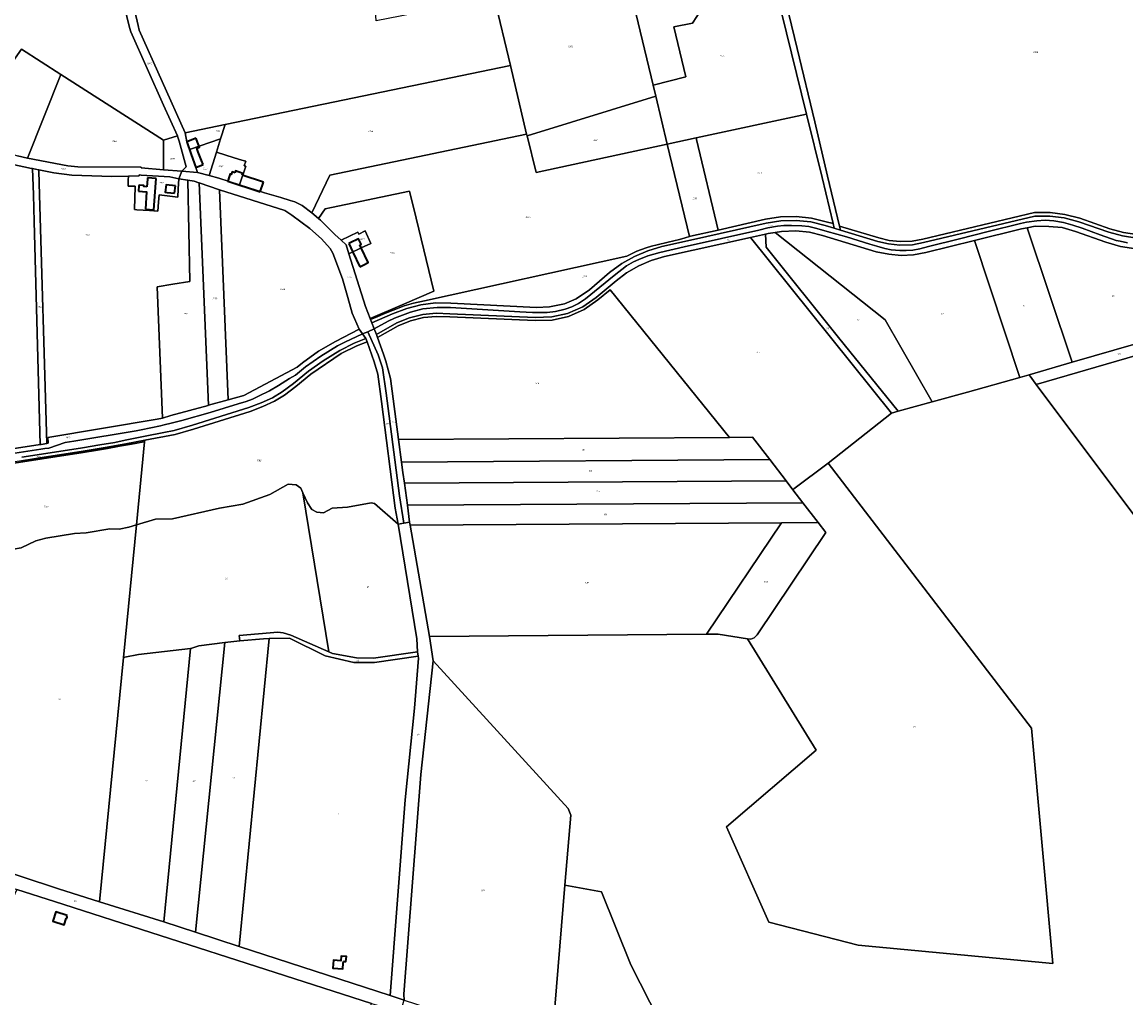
# Model space of a CAD drawing. Extents: x 177930 to 190767, y 381068 to 392034.
# Tile 21 of 256: x 179897 to 181128, y 387988 to 389076. Entities that reach past the tile are written whole.
import ezdxf
from ezdxf.enums import TextEntityAlignment as Align

# ---------------------------------------------------------------- set-up
doc = ezdxf.new("R2010")
doc.units = 0
for name, color, linetype, lineweight in [('B-XX-KG-GRENS_PERCEEL-GV', 150, 'Continuous', 25), ('B-XX-KG-GRENS_PERCEEL-S', 150, 'Continuous', 25), ('B-XX-OG-BEBOUWING-G', 7, 'Continuous', 35)]:
    doc.layers.add(name, color=color, linetype=linetype, lineweight=lineweight)
doc.styles.add('NLCS-ISO', font='NLCS-ISO.ttf', dxfattribs={"height": 1.8})

# ---------------------------------------------------------------- blocks, each defined once
blk = doc.blocks.new('SKG-PERCEELNUMMER-SO')
at = {"layer": 'DefPoints'}
blk.add_point((0, 0), dxfattribs=at)
at = {"style": 'NLCS-ISO', "oblique": 10, "flags": 1}
blk.add_attdef('GEMEENTECODE', text='', height=1.8, dxfattribs=at).set_placement((-0.5, 2.6), align=Align.MIDDLE_RIGHT)
at = {"style": 'NLCS-ISO', "oblique": 10}
blk.add_attdef('PERCEELNUMMER', text='', height=1.8, dxfattribs=at).set_placement((0, 0), align=Align.MIDDLE_CENTER)
at = {"style": 'NLCS-ISO', "oblique": 10, "flags": 1}
blk.add_attdef('SECTIE', text='', height=1.8, dxfattribs=at).set_placement((0.5, 2.5), align=Align.MIDDLE_LEFT)

msp = doc.modelspace()

# ---------------------------------------------------------------- linework, layer by layer
at = {"layer": 'B-XX-KG-GRENS_PERCEEL-GV'}
for points in [[(180078.817, 388952.358), (180123.367, 388961.738), (180441.383, 389027.36), (180423.305, 389103.603), (180402.534, 389098.873), (180291.814, 389077.158), (180290.422, 389094.84), (180283.476, 389192.002), (180275.638, 389317.466), (180205.183, 389305.582), (180204.63, 389305.433), (180211.644, 389192.687), (180007.706, 389152.268), (180026.184, 389072.009), (180027.426, 389066.926)], [(180726.22, 389170.322), (180705.678, 389165.798), (180701.356, 389160.784), (180698.527, 389155.949), (180695.111, 389146.738), (180691.953, 389141.759), (180678.372, 389127.008), (180644.443, 389074.836), (180623.788, 389070.672), (180636.992, 389015.054), (180600.545, 389005.689), (180603.529, 388993.296), (180616.346, 388939.789), (180648.549, 388946.764), (180771.65, 388973.429), (180732.577, 389132.307), (180730.015, 389142.188), (180727.51, 389152.243), (180726.81, 389159.951), (180728.338, 389162.972)], [(180705.678, 389165.798), (180569.233, 389135.745), (180600.545, 389005.689), (180636.992, 389015.054), (180623.788, 389070.672), (180644.443, 389074.836), (180678.372, 389127.008), (180691.953, 389141.759), (180695.111, 389146.738), (180698.527, 389155.949), (180701.356, 389160.784)], [(180600.545, 389005.689), (180569.233, 389135.745), (180423.447, 389103.635), (180423.305, 389103.603), (180441.383, 389027.36), (180459.481, 388951.03), (180459.939, 388949.096), (180603.529, 388993.296)], [(179902.731, 388924.375), (179940.21, 389017.647), (179896.319, 389045.807), (179831.032, 388953.668), (179826.382, 388947.105), (179891.793, 388926.997)], [(180113.618, 388931.033), (180133.387, 388924.785), (180141.824, 388922.137), (180146.296, 388920.811), (180144.667, 388915.792), (180146.27, 388915.272), (180139.436, 388894.458), (180167.06, 388885.658), (180185.294, 388880.254), (180195.81, 388877.253), (180201.163, 388875.41), (180209.312, 388871.44), (180219.932, 388863.508), (180239.869, 388905.428), (180320.255, 388922.12), (180459.481, 388951.03), (180441.383, 389027.36), (180123.367, 388961.738), (180118.256, 388945.641)], [(180054.487, 388911.399), (180054.422, 388944.371), (179940.21, 389017.647), (179902.731, 388924.375), (179947.988, 388915.883), (179958.932, 388914.58), (180029.612, 388914.358), (180029.561, 388913.396)], [(180470.175, 388908.127), (180616.346, 388939.789), (180603.529, 388993.296), (180459.939, 388949.096)], [(180771.65, 388973.429), (180648.549, 388946.764), (180649.002, 388944.883), (180673.268, 388843.991), (180725.728, 388856.168), (180742.442, 388858.691), (180760.231, 388859.151), (180777.281, 388857.526), (180793.574, 388853.474), (180801.195, 388851.578), (180788.944, 388902.864)], [(180078.817, 388952.358), (180080.58, 388942.59), (180083.533, 388934.057), (180118.256, 388945.641), (180123.367, 388961.738)], [(180054.422, 388944.371), (180054.487, 388911.399), (180075.171, 388909.742), (180079.751, 388914.533), (180072.1, 388943.26), (180070.32, 388948.61), (180070.195, 388949.244)], [(180641.197, 388836.828), (180616.346, 388939.789), (180470.175, 388908.127), (180459.939, 388949.096), (180459.481, 388951.03), (180320.255, 388922.12), (180239.869, 388905.428), (180219.932, 388863.508), (180227.519, 388857.04), (180234.975, 388867.941), (180241.884, 388869.366), (180328.797, 388887.287), (180336.17, 388857.219), (180356.076, 388775.976), (180323.44, 388761.97), (180285.104, 388745.497), (180285.491, 388744.521), (180293.604, 388747.809), (180302.161, 388751.414), (180310.709, 388754.917), (180322.85, 388759.756), (180333.365, 388762.817), (180345.553, 388765.407), (180571.135, 388815.142), (180582.542, 388820.551), (180592.657, 388824.423), (180598.683, 388826.197), (180605.217, 388827.741), (180617.443, 388830.65), (180623.726, 388832.192), (180630.048, 388833.762), (180636.272, 388835.282)], [(180092.501, 388908.197), (180105.315, 388904.881), (180113.618, 388931.033), (180118.256, 388945.641), (180083.533, 388934.057), (180090.53, 388913.84)], [(180641.197, 388836.828), (180642.216, 388837.148), (180673.268, 388843.991), (180649.002, 388944.883), (180648.549, 388946.764), (180616.346, 388939.789)], [(180113.618, 388931.033), (180105.315, 388904.881), (180116.437, 388901.784), (180139.436, 388894.458), (180146.27, 388915.272), (180144.667, 388915.792), (180146.296, 388920.811), (180141.824, 388922.137), (180133.387, 388924.785)], [(179908.584, 388912.547), (179909.4, 388883.35), (179910.49, 388853.797), (179917.134, 388605.125), (179918.064, 388605.266), (179924.563, 388606.34), (179915.794, 388896.167), (179915.362, 388910.444), (179915.333, 388911.416)], [(179924.563, 388606.34), (179925.776, 388606.541), (179925.503, 388613.028), (180047.664, 388633.377), (180053.578, 388634.65), (180047.502, 388780.872), (180065.009, 388783.742), (180084.072, 388786.875), (180082.836, 388843.137), (180081.597, 388899.716), (180071.564, 388901.371), (180071.051, 388890.229), (180070.595, 388880.951), (180049.816, 388883.219), (180049.155, 388875.232), (180048.277, 388865.095), (180038.91, 388865.756), (180024.934, 388866.737), (180022.153, 388866.948), (180022.9, 388892.755), (180022.901, 388892.916), (180014.964, 388893.165), (180015.219, 388899.729), (180015.4, 388904.338), (179997.074, 388903.812), (179952.315, 388905.33), (179932.284, 388908.079), (179915.578, 388911.376), (179915.333, 388911.416), (179915.362, 388910.444), (179915.794, 388896.167)], [(180071.051, 388890.229), (180071.564, 388901.371), (180061.601, 388903.369), (180029.554, 388905.388), (180027.367, 388905.681), (180027.587, 388904.688), (180015.4, 388904.338), (180015.219, 388899.729), (180014.964, 388893.165), (180022.901, 388892.916), (180022.9, 388892.755), (180022.153, 388866.948), (180024.934, 388866.737), (180038.91, 388865.756), (180048.277, 388865.095), (180049.155, 388875.232), (180049.816, 388883.219), (180070.595, 388880.951)], [(180104.182, 388648.758), (180104.568, 388648.863), (180094.429, 388896.674), (180094.033, 388896.806), (180088.915, 388898.509), (180081.597, 388899.716), (180082.836, 388843.137), (180084.072, 388786.875), (180065.009, 388783.742), (180047.502, 388780.872), (180053.578, 388634.65), (180062.886, 388637.573)], [(180094.429, 388896.674), (180117.161, 388889.111), (180189.724, 388865.884), (180197.849, 388860.855), (180217.839, 388845.821), (180230.798, 388834.328), (180240.375, 388823.641), (180243.567, 388818.358), (180254.332, 388789.775), (180260.158, 388768.994), (180265.129, 388751.508), (180272.595, 388733.61), (180276.415, 388728.487), (180282.325, 388730.786), (180289.481, 388734.151), (180287.04, 388740.62), (180285.491, 388744.521), (180285.104, 388745.497), (180279.749, 388758.989), (180261.293, 388817.607), (180258.14, 388827.621), (180252.533, 388832.91), (180245.746, 388839.313), (180229.707, 388855.175), (180227.519, 388857.04), (180219.932, 388863.508), (180209.312, 388871.44), (180201.163, 388875.41), (180195.81, 388877.253), (180185.294, 388880.254), (180167.06, 388885.658), (180139.436, 388894.458), (180116.437, 388901.784), (180105.315, 388904.881), (180092.501, 388908.197), (180075.171, 388909.742), (180071.564, 388901.371), (180081.597, 388899.716), (180088.915, 388898.509), (180094.033, 388896.806)], [(180117.161, 388889.111), (180094.429, 388896.674), (180104.568, 388648.863), (180126.737, 388654.867)], [(180117.161, 388889.111), (180126.737, 388654.867), (180144.132, 388659.804), (180203.785, 388691.332), (180209.648, 388696.135), (180227.486, 388709.005), (180246.178, 388720.108), (180272.595, 388733.61), (180265.129, 388751.508), (180260.158, 388768.994), (180254.332, 388789.775), (180243.567, 388818.358), (180240.375, 388823.641), (180230.798, 388834.328), (180217.839, 388845.821), (180197.849, 388860.855), (180189.724, 388865.884)], [(180261.293, 388817.607), (180279.749, 388758.989), (180285.104, 388745.497), (180323.44, 388761.97), (180356.076, 388775.976), (180336.17, 388857.219), (180328.797, 388887.287), (180241.884, 388869.366), (180234.975, 388867.941), (180227.519, 388857.04), (180229.707, 388855.175), (180245.746, 388839.313), (180252.533, 388832.91), (180271.36, 388841.72), (180272.308, 388839.702), (180279.395, 388843.101), (180285.811, 388829.288), (180275.102, 388824.221)], [(180287.04, 388740.62), (180309.97, 388750.845), (180325.925, 388756.656), (180341.555, 388760.773), (180357.849, 388762.852), (180375.088, 388762.774), (180470.38, 388757.905), (180485.059, 388758.482), (180501.899, 388762.085), (180514.748, 388767.53), (180529.622, 388777.696), (180551.909, 388796.657), (180565.565, 388806.827), (180579.852, 388814.713), (180594.68, 388821.053), (180610.433, 388825.669), (180642.159, 388832.845), (180726.533, 388851.928), (180742.833, 388854.399), (180760.094, 388854.826), (180776.57, 388853.249), (180792.448, 388849.298), (180802.463, 388846.269), (180801.195, 388851.578), (180793.574, 388853.474), (180777.281, 388857.526), (180760.231, 388859.151), (180742.442, 388858.691), (180725.728, 388856.168), (180673.268, 388843.991), (180642.216, 388837.148), (180641.197, 388836.828), (180636.272, 388835.282), (180630.048, 388833.762), (180623.726, 388832.192), (180617.443, 388830.65), (180605.217, 388827.741), (180598.683, 388826.197), (180592.657, 388824.423), (180582.542, 388820.551), (180571.135, 388815.142), (180345.553, 388765.407), (180333.365, 388762.817), (180322.85, 388759.756), (180310.709, 388754.917), (180302.161, 388751.414), (180293.604, 388747.809), (180285.491, 388744.521)], [(180252.533, 388832.91), (180258.14, 388827.621), (180261.293, 388817.607), (180275.102, 388824.221), (180285.811, 388829.288), (180279.395, 388843.101), (180272.308, 388839.702), (180271.36, 388841.72)], [(180866.589, 388640.176), (180873.762, 388642.169), (180807.488, 388724.353), (180726.454, 388824.897), (180725.769, 388839.471), (180709.317, 388835.835)], [(180725.769, 388839.471), (180726.454, 388824.897), (180807.488, 388724.353), (180873.762, 388642.169), (180911.578, 388652.676), (180859.216, 388743.899), (180736.759, 388841.396), (180728.894, 388840.162)], [(180911.578, 388652.676), (180951.003, 388663.63), (181009.552, 388679.933), (180958.809, 388832.474), (180904.825, 388819.044), (180890.951, 388816.631), (180877.196, 388815.624), (180863.296, 388817.141), (180849.425, 388819.685), (180789.609, 388838.149), (180774.897, 388841.621), (180759.64, 388843.259), (180743.755, 388842.493), (180736.759, 388841.396), (180859.216, 388743.899)], [(180958.809, 388832.474), (181009.552, 388679.933), (181019.828, 388682.795), (181068.029, 388696.775), (181017.729, 388846.774), (181011.518, 388845.587)], [(181210.063, 388737.602), (181144.633, 388818.215), (181140.537, 388823.261), (181139.039, 388823.369), (181121.958, 388825.941), (181105.313, 388830.821), (181071.525, 388842.691), (181056.765, 388846.876), (181041.815, 388848.182), (181026.702, 388848.489), (181017.729, 388846.774), (181068.029, 388696.775)], [(180795.788, 388584.366), (180866.589, 388640.176), (180709.317, 388835.835), (180613.308, 388814.618), (180598.425, 388810.167), (180584.737, 388804.344), (180570.916, 388796.464), (180559.323, 388787.586), (180536.898, 388769.008), (180522.017, 388758.516), (180505.208, 388751.14), (180487.53, 388747.251), (180469.107, 388746.693), (180373.956, 388750.888), (180358.567, 388751.397), (180343.912, 388750.059), (180328.73, 388746.243), (180314.707, 388740.577), (180291.901, 388727.759), (180293.097, 388724.418), (180316.22, 388737.414), (180329.816, 388742.908), (180344.502, 388746.599), (180358.665, 388747.892), (180373.776, 388747.392), (180469.072, 388743.191), (180487.963, 388743.763), (180506.294, 388747.795), (180523.746, 388755.454), (180539.027, 388766.228), (180552.541, 388777.424), (180685.796, 388613.066), (180711.403, 388613.24), (180730.634, 388588.279), (180748.81, 388564.689), (180756.368, 388554.708), (180757.566, 388555.609)], [(180469.072, 388743.191), (180373.776, 388747.392), (180358.665, 388747.892), (180344.502, 388746.599), (180329.816, 388742.908), (180316.22, 388737.414), (180293.097, 388724.418), (180299.81, 388705.655), (180302.507, 388698.039), (180307.579, 388678.569), (180316.683, 388610.559), (180685.796, 388613.066), (180552.541, 388777.424), (180539.027, 388766.228), (180523.746, 388755.454), (180506.294, 388747.795), (180487.963, 388743.763)], [(180276.415, 388728.487), (180280.234, 388723.365), (180281.544, 388719.663), (180289.455, 388697.322), (180293.651, 388683.447), (180297.572, 388653.243), (180313.071, 388534.254), (180316.419, 388516.429), (180322.425, 388517.446), (180317.714, 388548.056), (180305.017, 388645.341), (180302.75, 388662.366), (180298.65, 388690.546), (180293.773, 388705.201), (180282.325, 388730.786)], [(180320.032, 388585.626), (180316.683, 388610.559), (180307.579, 388678.569), (180302.507, 388698.039), (180299.81, 388705.655), (180293.097, 388724.418), (180291.901, 388727.759), (180289.481, 388734.151), (180282.325, 388730.786), (180293.773, 388705.201), (180298.65, 388690.546), (180302.75, 388662.366), (180305.017, 388645.341), (180317.714, 388548.056), (180322.425, 388517.446), (180329.05, 388518.567), (180326.537, 388537.38), (180323.183, 388561.969), (180321.566, 388573.802)], [(181210.063, 388737.602), (181068.029, 388696.775), (181019.828, 388682.795), (181027.788, 388672.182), (181218.46, 388727.396)], [(181218.46, 388727.396), (181027.788, 388672.182), (181158.982, 388497.244), (181334.331, 388584.171)], [(180024.511, 388515.651), (180045.678, 388522.13), (180064.748, 388522.226), (180117.178, 388534.314), (180143.165, 388538.779), (180173.09, 388549.391), (180193.59, 388560.92), (180202.34, 388560.241), (180207.771, 388556.436), (180210.11, 388551.253), (180215.203, 388539.968), (180219.949, 388532.785), (180225.648, 388529.859), (180233.109, 388529.008), (180242.676, 388534.03), (180259.693, 388535.137), (180285.981, 388540.134), (180289.831, 388539.242), (180316.419, 388516.429), (180313.071, 388534.254), (180297.572, 388653.243), (180293.651, 388683.447), (180289.455, 388697.322), (180281.544, 388719.663), (180270.255, 388715.071), (180252.851, 388706.519), (180218.838, 388683.481), (180202.137, 388669.819), (180189.423, 388660.315), (180178.239, 388653.395), (180165.15, 388647.521), (180151.043, 388642.087), (180088.122, 388622.38), (180067.376, 388616.433), (180033.589, 388609.944), (180033.43, 388608.295)], [(179827.419, 388575.132), (179826.903, 388575.053), (179818.349, 388488.575), (179817.327, 388478.237), (179882.521, 388487.924), (179886.458, 388488.503), (179887.258, 388488.621), (179895.892, 388489.891), (179912.119, 388497.752), (179923.376, 388500.825), (179955.326, 388505.955), (179968.461, 388506.695), (179994.638, 388511.279), (180005.22, 388510.873), (180015.766, 388512.975), (180024.511, 388515.651), (180033.43, 388608.295), (180032.482, 388608.118), (180019.03, 388605.59), (180005.567, 388603.125), (179992.092, 388600.725), (179978.606, 388598.388), (179965.109, 388596.116)], [(180033.589, 388609.944), (180012.488, 388605.892), (179989.642, 388601.808), (179965.016, 388597.606), (179919.183, 388590.607), (179896.164, 388587.05), (179827.033, 388576.362), (179826.903, 388575.053), (179827.419, 388575.132), (179965.109, 388596.116), (179978.606, 388598.388), (179992.092, 388600.725), (180005.567, 388603.125), (180019.03, 388605.59), (180032.482, 388608.118), (180033.43, 388608.295)], [(180685.796, 388613.066), (180316.683, 388610.559), (180320.032, 388585.626), (180730.634, 388588.279), (180711.403, 388613.24)], [(180730.634, 388588.279), (180320.032, 388585.626), (180321.566, 388573.802), (180323.183, 388561.969), (180748.81, 388564.689)], [(180756.368, 388554.708), (180767.591, 388540.195), (180784.571, 388518.237), (180793.164, 388507.124), (180716.441, 388393.126), (180713.321, 388389.564), (180709.531, 388388.14), (180705.705, 388388.414), (180782.238, 388264.425), (180682.495, 388179.242), (180729.61, 388072.861), (180829.349, 388047.053), (181046.338, 388026.876), (181022.692, 388288.943), (180795.788, 388584.366), (180757.566, 388555.609)], [(180084.698, 388377.685), (180085.117, 388377.731), (180093.768, 388380.751), (180123.082, 388384.462), (180139.499, 388386.541), (180139.044, 388392.306), (180181.895, 388395.961), (180188.085, 388395.153), (180196.617, 388392.755), (180238.909, 388374.159), (180210.11, 388551.253), (180207.771, 388556.436), (180202.34, 388560.241), (180193.59, 388560.92), (180173.09, 388549.391), (180143.165, 388538.779), (180117.178, 388534.314), (180064.748, 388522.226), (180045.678, 388522.13), (180024.511, 388515.651), (180009.984, 388367.825), (180011.39, 388368.093), (180026.819, 388371.295)], [(180756.368, 388554.708), (180748.81, 388564.689), (180323.183, 388561.969), (180326.537, 388537.38), (180767.591, 388540.195)], [(180210.11, 388551.253), (180238.909, 388374.159), (180243.076, 388372.327), (180269.768, 388367.45), (180288.851, 388367.123), (180337.986, 388374.23), (180337.219, 388388.777), (180316.419, 388516.429), (180289.831, 388539.242), (180285.981, 388540.134), (180259.693, 388535.137), (180242.676, 388534.03), (180233.109, 388529.008), (180225.648, 388529.859), (180219.949, 388532.785), (180215.203, 388539.968)], [(180767.591, 388540.195), (180326.537, 388537.38), (180329.05, 388518.567), (180329.496, 388515.224), (180743.556, 388517.965), (180784.571, 388518.237)], [(180329.05, 388518.567), (180322.425, 388517.446), (180316.419, 388516.429), (180337.219, 388388.777), (180337.986, 388374.23), (180338.641, 388369.279), (180338.795, 388367.165), (180334.566, 388311.392), (180323.912, 388209.063), (180307.247, 387991.037), (180323.083, 387985.849), (180322.686, 387992.744), (180341.64, 388237.436), (180355.126, 388363.99), (180351.026, 388391.11), (180329.496, 388515.224)], [(180743.556, 388517.965), (180329.496, 388515.224), (180351.026, 388391.11), (180660.03, 388393.858)], [(180660.03, 388393.858), (180673.137, 388393.975), (180705.705, 388388.414), (180709.531, 388388.14), (180713.321, 388389.564), (180716.441, 388393.126), (180793.164, 388507.124), (180784.571, 388518.237), (180743.556, 388517.965)], [(179887.258, 388488.621), (179852.645, 388137.814), (179937.603, 388110.033), (179983.201, 388095.524), (180009.984, 388367.825), (180024.511, 388515.651), (180015.766, 388512.975), (180005.22, 388510.873), (179994.638, 388511.279), (179968.461, 388506.695), (179955.326, 388505.955), (179923.376, 388500.825), (179912.119, 388497.752), (179895.892, 388489.891)], [(180337.986, 388374.23), (180288.851, 388367.123), (180269.768, 388367.45), (180243.076, 388372.327), (180238.909, 388374.159), (180196.617, 388392.755), (180188.085, 388395.153), (180181.895, 388395.961), (180139.044, 388392.306), (180139.499, 388386.541), (180165.951, 388388.658), (180172.48, 388388.831), (180194.916, 388389.425), (180234.726, 388369.824), (180266.623, 388362.112), (180289.747, 388362.194), (180338.641, 388369.279)], [(180084.698, 388377.685), (180054.785, 388073.038), (180090.172, 388061.544), (180123.082, 388384.462), (180093.768, 388380.751), (180085.117, 388377.731)], [(180123.082, 388384.462), (180090.172, 388061.544), (180138.879, 388045.724), (180172.48, 388388.831), (180165.951, 388388.658), (180139.499, 388386.541)], [(180172.48, 388388.831), (180138.879, 388045.724), (180307.247, 387991.037), (180323.912, 388209.063), (180334.566, 388311.392), (180338.795, 388367.165), (180338.641, 388369.279), (180289.747, 388362.194), (180266.623, 388362.112), (180234.726, 388369.824), (180194.916, 388389.425)], [(180009.984, 388367.825), (179983.201, 388095.524), (180054.785, 388073.038), (180084.698, 388377.685), (180026.819, 388371.295), (180011.39, 388368.093)], [(180323.083, 387985.849), (180487.219, 387932.793), (180502.17, 388114.213), (180508.751, 388192.108), (180505.779, 388199.535), (180355.126, 388363.99), (180341.64, 388237.436), (180322.686, 387992.744)], [(180286.526, 387982.276), (180294.14, 387979.833), (180318.572, 387971.972), (180323.083, 387985.849), (180307.247, 387991.037), (180138.879, 388045.724), (180090.172, 388061.544), (180054.785, 388073.038), (179983.201, 388095.524), (179937.603, 388110.033), (179852.645, 388137.814), (179743.047, 388172.535), (179642.526, 388204.312), (179587.756, 388221.911), (179578.121, 388227.141), (179577.218, 388212.403), (179578.399, 388213.011), (179613.429, 388199.118), (179780.772, 388144.97), (179890.934, 388109.324), (179932.997, 388095.713)], [(180502.17, 388114.213), (180487.219, 387932.793), (180649.82, 387880.225), (180575.573, 388025.159), (180542.914, 388106.754)], [(180241.506, 387834.687), (180286.526, 387982.276), (179932.997, 388095.713), (179890.934, 388109.324), (179828.337, 387974.871), (179975.24, 387922.528), (179998.438, 387925.666), (180026.338, 387923.876), (180055.574, 387916.571), (180121.08, 387896.996), (180114.1, 387874.426), (180203.494, 387846.96)]]:
    msp.add_lwpolyline(points, close=True, dxfattribs=at)
for points in [[(181154.761, 389243.278), (181083.433, 389293.675), (181057.019, 389312.706), (180745.507, 389111.224), (180761.064, 389046.612), (180780.829, 388964.676), (180795.059, 388904.18), (180808.458, 388848.635), (180852.382, 388835.347), (180863.875, 388832.566), (180875.904, 388831.216), (180889.32, 388831.722), (180901.198, 388834.106), (181025.918, 388863.546), (181043.324, 388863.58), (181059.665, 388861.642), (181076.326, 388857.246), (181109.992, 388845.591), (181125.04, 388841.428), (181140.142, 388839.054)], [(179750.133, 389077.784), (179789.036, 388993.579), (179809.652, 388973.984), (179831.032, 388953.668), (179896.319, 389045.807), (179940.21, 389017.647), (180054.422, 388944.371), (180070.195, 388949.244), (180054.559, 388983.281), (180017.937, 389065.048), (180016.657, 389069.699), (179998.52, 389145.342)], [(179998.52, 389145.342), (180016.657, 389069.699), (180017.937, 389065.048), (180054.559, 388983.281), (180070.195, 388949.244), (180070.32, 388948.61), (180072.1, 388943.26), (180079.751, 388914.533), (180075.171, 388909.742), (180092.501, 388908.197), (180090.53, 388913.84), (180083.533, 388934.057), (180080.58, 388942.59), (180078.817, 388952.358), (180027.426, 389066.926), (180026.184, 389072.009), (180007.706, 389152.268)], [(180732.577, 389132.307), (180771.65, 388973.429), (180788.944, 388902.864), (180801.195, 388851.578), (180802.463, 388846.269), (180809.545, 388844.127), (180808.458, 388848.635), (180795.059, 388904.18), (180780.829, 388964.676), (180761.064, 389046.612), (180745.507, 389111.224)], [(179871.011, 388920.549), (179907.247, 388912.771), (179908.584, 388912.547), (179915.333, 388911.416), (179915.578, 388911.376), (179932.284, 388908.079), (179952.315, 388905.33), (179997.074, 388903.812), (180015.4, 388904.338), (180027.587, 388904.688), (180027.367, 388905.681), (180029.554, 388905.388), (180061.601, 388903.369), (180071.564, 388901.371), (180075.171, 388909.742), (180054.487, 388911.399), (180029.561, 388913.396), (180029.612, 388914.358), (179958.932, 388914.58), (179947.988, 388915.883), (179902.731, 388924.375), (179891.793, 388926.997)], [(179774.209, 388583.382), (179917.134, 388605.125), (179910.49, 388853.797), (179909.4, 388883.35), (179908.584, 388912.547), (179907.247, 388912.771), (179871.011, 388920.549)], [(181140.142, 388839.054), (181125.04, 388841.428), (181109.992, 388845.591), (181076.326, 388857.246), (181059.665, 388861.642), (181043.324, 388863.58), (181025.918, 388863.546), (180901.198, 388834.106), (180889.32, 388831.722), (180875.904, 388831.216), (180863.875, 388832.566), (180852.382, 388835.347), (180808.458, 388848.635), (180809.545, 388844.127), (180851.331, 388831.486), (180863.176, 388828.619), (180875.755, 388827.208), (180889.794, 388827.737), (180902.046, 388830.196), (181026.388, 388859.547), (181043.093, 388859.58), (181058.913, 388857.703), (181075.16, 388853.417), (181108.795, 388841.772), (181124.198, 388837.511), (181140.049, 388835.02)], [(181140.049, 388835.02), (181124.198, 388837.511), (181108.795, 388841.772), (181075.16, 388853.417), (181058.913, 388857.703), (181043.093, 388859.58), (181026.388, 388859.547), (180902.046, 388830.196), (180889.794, 388827.737), (180875.755, 388827.208), (180863.176, 388828.619), (180851.331, 388831.486), (180809.545, 388844.127), (180802.463, 388846.269), (180792.448, 388849.298), (180776.57, 388853.249), (180760.094, 388854.826), (180742.833, 388854.399), (180726.533, 388851.928), (180642.159, 388832.845), (180610.433, 388825.669), (180594.68, 388821.053), (180579.852, 388814.713), (180565.565, 388806.827), (180551.909, 388796.657), (180529.622, 388777.696), (180514.748, 388767.53), (180501.899, 388762.085), (180485.059, 388758.482), (180470.38, 388757.905), (180375.088, 388762.774), (180357.849, 388762.852), (180341.555, 388760.773), (180325.925, 388756.656), (180309.97, 388750.845), (180287.04, 388740.62), (180289.481, 388734.151), (180305.153, 388742.588), (180312.258, 388745.821), (180329.861, 388752.788), (180343.796, 388756.18), (180359.841, 388757.923), (180374.492, 388757.758), (180451.973, 388753.164), (180466.23, 388752.385), (180482.311, 388752.165), (180491.647, 388753.19), (180502.508, 388756.034), (180509.834, 388758.656), (180517.168, 388762.185), (180525.264, 388767.567), (180557.088, 388793.356), (180570.986, 388804.13), (180578.761, 388808.733), (180584.537, 388811.392), (180594.796, 388815.435), (180608.044, 388819.102), (180635.256, 388825.401), (180718.458, 388844.104), (180728.36, 388846.579), (180739.389, 388848.477), (180746.311, 388849.165), (180754.869, 388849.376), (180766.255, 388849.018), (180774.332, 388848.101), (180783.139, 388845.953), (180794.525, 388842.444), (180816.271, 388836.523), (180842.214, 388828.553), (180850.083, 388826.054), (180859.099, 388823.447), (180866.223, 388822.015), (180875.711, 388821.478), (180882.741, 388821.332), (180890.304, 388821.807), (180898.014, 388823.159), (180907.787, 388825.841), (180942.167, 388834.455), (180974.245, 388842.631), (181010.16, 388851.356), (181016.817, 388852.922), (181028.486, 388854.567), (181037.649, 388855.193), (181047.517, 388854.567), (181058.149, 388852.511), (181068.541, 388849.514), (181079.113, 388846.164), (181098.987, 388838.895), (181117.025, 388832.406), (181121.321, 388831.617), (181129.759, 388830.067)], [(181129.759, 388830.067), (181121.321, 388831.617), (181117.025, 388832.406), (181098.987, 388838.895), (181079.113, 388846.164), (181068.541, 388849.514), (181058.149, 388852.511), (181047.517, 388854.567), (181037.649, 388855.193), (181028.486, 388854.567), (181016.817, 388852.922), (181010.16, 388851.356), (180974.245, 388842.631), (180942.167, 388834.455), (180907.787, 388825.841), (180898.014, 388823.159), (180890.304, 388821.807), (180882.741, 388821.332), (180875.711, 388821.478), (180866.223, 388822.015), (180859.099, 388823.447), (180850.083, 388826.054), (180842.214, 388828.553), (180816.271, 388836.523), (180794.525, 388842.444), (180783.139, 388845.953), (180774.332, 388848.101), (180766.255, 388849.018), (180754.869, 388849.376), (180746.311, 388849.165), (180739.389, 388848.477), (180728.36, 388846.579), (180718.458, 388844.104), (180635.256, 388825.401), (180608.044, 388819.102), (180594.796, 388815.435), (180584.537, 388811.392), (180578.761, 388808.733), (180570.986, 388804.13), (180557.088, 388793.356), (180525.264, 388767.567), (180517.168, 388762.185), (180509.834, 388758.656), (180502.508, 388756.034), (180491.647, 388753.19), (180482.311, 388752.165), (180466.23, 388752.385), (180451.973, 388753.164), (180374.492, 388757.758), (180359.841, 388757.923), (180343.796, 388756.18), (180329.861, 388752.788), (180312.258, 388745.821), (180305.153, 388742.588), (180289.481, 388734.151), (180291.901, 388727.759), (180314.707, 388740.577), (180328.73, 388746.243), (180343.912, 388750.059), (180358.567, 388751.397), (180373.956, 388750.888), (180469.107, 388746.693), (180487.53, 388747.251), (180505.208, 388751.14), (180522.017, 388758.516), (180536.898, 388769.008), (180559.323, 388787.586), (180570.916, 388796.464), (180584.737, 388804.344), (180598.425, 388810.167), (180613.308, 388814.618), (180709.317, 388835.835), (180725.769, 388839.471), (180728.894, 388840.162), (180736.759, 388841.396), (180743.755, 388842.493), (180759.64, 388843.259), (180774.897, 388841.621), (180789.609, 388838.149), (180849.425, 388819.685), (180863.296, 388817.141), (180877.196, 388815.624), (180890.951, 388816.631), (180904.825, 388819.044), (180958.809, 388832.474), (181011.518, 388845.587), (181017.729, 388846.774), (181026.702, 388848.489), (181041.815, 388848.182), (181056.765, 388846.876), (181071.525, 388842.691), (181105.313, 388830.821), (181121.958, 388825.941), (181139.039, 388823.369)], [(179675.846, 388562.681), (179917.833, 388599.831), (179922.154, 388600.539), (179926.588, 388601.214), (179944.916, 388607.27), (179954.606, 388608.992), (180023.97, 388620.448), (180029.683, 388621.601), (180051.222, 388625.904), (180053.963, 388626.66), (180064.607, 388629.119), (180074.878, 388632.081), (180106.636, 388640.771), (180137.978, 388650.594), (180146.843, 388653.019), (180153.794, 388655.698), (180160.524, 388659.197), (180172.681, 388665.083), (180182.633, 388670.843), (180195.245, 388678.821), (180201.599, 388682.29), (180212.916, 388691.531), (180230.001, 388703.694), (180248.773, 388715.082), (180256.748, 388719.017), (180276.415, 388728.487), (180272.595, 388733.61), (180246.178, 388720.108), (180227.486, 388709.005), (180209.648, 388696.135), (180203.785, 388691.332), (180144.132, 388659.804), (180126.737, 388654.867), (180104.568, 388648.863), (180104.182, 388648.758), (180062.886, 388637.573), (180053.578, 388634.65), (180047.664, 388633.377), (179925.503, 388613.028), (179925.776, 388606.541), (179924.563, 388606.34), (179918.064, 388605.266), (179917.134, 388605.125), (179774.209, 388583.382)], [(179896.566, 388591.136), (179918.532, 388594.537), (179964.33, 388601.511), (179983.71, 388604.956), (180000.277, 388607.52), (180011.702, 388609.825), (180034.007, 388614.281), (180054.78, 388618.431), (180066.329, 388620.666), (180086.869, 388626.589), (180149.553, 388646.234), (180163.455, 388651.592), (180176.168, 388657.255), (180186.923, 388663.906), (180199.413, 388673.247), (180216.184, 388686.928), (180232.516, 388698.382), (180251.368, 388710.055), (180267.317, 388717.927), (180280.234, 388723.365), (180276.415, 388728.487), (180256.748, 388719.017), (180248.773, 388715.082), (180230.001, 388703.694), (180212.916, 388691.531), (180201.599, 388682.29), (180195.245, 388678.821), (180182.633, 388670.843), (180172.681, 388665.083), (180160.524, 388659.197), (180153.794, 388655.698), (180146.843, 388653.019), (180137.978, 388650.594), (180106.636, 388640.771), (180074.878, 388632.081), (180064.607, 388629.119), (180053.963, 388626.66), (180051.222, 388625.904), (180029.683, 388621.601), (180023.97, 388620.448), (179954.606, 388608.992), (179944.916, 388607.27), (179926.588, 388601.214), (179922.154, 388600.539), (179917.833, 388599.831), (179675.846, 388562.681)], [(179896.164, 388587.05), (179919.183, 388590.607), (179965.016, 388597.606), (179989.642, 388601.808), (180012.488, 388605.892), (180033.589, 388609.944), (180067.376, 388616.433), (180088.122, 388622.38), (180151.043, 388642.087), (180165.15, 388647.521), (180178.239, 388653.395), (180189.423, 388660.315), (180202.137, 388669.819), (180218.838, 388683.481), (180252.851, 388706.519), (180270.255, 388715.071), (180281.544, 388719.663), (180280.234, 388723.365), (180267.317, 388717.927), (180251.368, 388710.055), (180232.516, 388698.382), (180216.184, 388686.928), (180199.413, 388673.247), (180186.923, 388663.906), (180176.168, 388657.255), (180163.455, 388651.592), (180149.553, 388646.234), (180086.869, 388626.589), (180066.329, 388620.666), (180054.78, 388618.431), (180034.007, 388614.281), (180011.702, 388609.825), (180000.277, 388607.52), (179983.71, 388604.956), (179964.33, 388601.511), (179918.532, 388594.537), (179896.566, 388591.136)], [(181158.982, 388497.244), (181027.788, 388672.182), (181019.828, 388682.795), (181009.552, 388679.933), (180951.003, 388663.63), (180911.578, 388652.676), (180873.762, 388642.169), (180866.589, 388640.176), (180795.788, 388584.366), (181022.692, 388288.943), (181046.338, 388026.876), (180829.349, 388047.053), (180729.61, 388072.861), (180682.495, 388179.242), (180782.238, 388264.425), (180705.705, 388388.414), (180673.137, 388393.975), (180660.03, 388393.858), (180351.026, 388391.11), (180355.126, 388363.99), (180505.779, 388199.535), (180508.751, 388192.108), (180502.17, 388114.213), (180542.914, 388106.754), (180575.573, 388025.159), (180649.82, 387880.225)]]:
    msp.add_lwpolyline(points, dxfattribs=at)
at = {"layer": 'B-XX-OG-BEBOUWING-G'}
for points in [[(180090.841, 388946.582), (180080.574, 388942.615), (180085.493, 388928.398)], [(180092.608, 388941.974), (180091.034, 388946.079), (180090.841, 388946.582)], [(180093.325, 388931.108), (180091.642, 388935.478), (180094.662, 388936.642), (180092.608, 388941.974)], [(180085.493, 388928.398), (180090.493, 388913.944), (180098.717, 388917.112)], [(180096.96, 388921.672), (180093.325, 388931.108)], [(180098.717, 388917.112), (180096.96, 388921.672)], [(180036.673, 388901.001), (180036.012, 388892.466)], [(180036.777, 388902.345), (180036.673, 388901.001)], [(180046.277, 388901.655), (180036.777, 388902.345)], [(180045.916, 388896.66), (180046.277, 388901.655)], [(180127.92, 388903.41), (180126.362, 388898.659)], [(180134.356, 388908.06), (180131.109, 388909.127), (180130.156, 388906.226), (180128.972, 388906.615), (180127.92, 388903.41)], [(180142.431, 388905.407), (180143.108, 388907.283), (180134.969, 388909.981), (180134.356, 388908.06)], [(180166.05, 388897.458), (180142.431, 388905.407)], [(180027.191, 388893.543), (180026.684, 388887.368)], [(180026.684, 388887.368), (180035.718, 388886.717), (180034.33, 388867.461)], [(180036.012, 388892.466), (180032.652, 388892.709), (180032.701, 388893.704), (180027.237, 388894.107), (180027.191, 388893.543)], [(180034.33, 388867.461), (180043.74, 388866.659), (180045.916, 388896.66)], [(180067.931, 388893.343), (180057.505, 388894.592), (180056.517, 388886.346), (180058.555, 388886.102)], [(180066.943, 388885.096), (180067.931, 388893.343)], [(180126.362, 388898.659), (180162.449, 388886.818)], [(180162.449, 388886.818), (180166.05, 388897.458)], [(180058.555, 388886.102), (180066.943, 388885.096)], [(180268.958, 388832.805), (180265.632, 388831.215), (180261.123, 388829.062)], [(180261.123, 388829.062), (180265.605, 388819.672)], [(180273.397, 388827.789), (180274.847, 388828.482), (180272.071, 388834.292), (180268.958, 388832.805)], [(180275.102, 388824.221), (180273.397, 388827.789)], [(180265.605, 388819.672), (180273.428, 388803.284)], [(180277.942, 388805.439), (180282.935, 388807.826), (180275.102, 388824.221)], [(180273.428, 388803.284), (180277.942, 388805.439)]]:
    msp.add_lwpolyline(points, dxfattribs=at)
for points in [[(179947.017, 388080.18), (179934.349, 388084.235), (179931.058, 388073.949), (179943.725, 388069.894), (179945.968, 388076.904), (179946.598, 388077.268), (179946.959, 388078.392), (179946.657, 388079.056)], [(180255.072, 388027.248), (180255.227, 388029.169), (180257.967, 388028.929), (180258.444, 388034.503), (180252.86, 388034.937), (180252.426, 388029.685), (180243.983, 388030.364), (180243.288, 388021.732), (180254.553, 388020.826)]]:
    msp.add_lwpolyline(points, close=True, dxfattribs=at)

# ---------------------------------------------------------------- block references
at = {"layer": 'B-XX-KG-GRENS_PERCEEL-S'}
for p, values in [((180508.504, 389048.699), {'PERCEELNUMMER': '1563'}), ((180677.478, 389038.431), {'PERCEELNUMMER': '1560'}), ((181027.189, 389042.409), {'PERCEELNUMMER': '2198'}), ((180039.024, 389029.734), {'PERCEELNUMMER': '1542'}), ((180115.092, 388954.279), {'PERCEELNUMMER': '1554'}), ((180285.54, 388954.178), {'PERCEELNUMMER': '1788'}), ((179999.357, 388943.154), {'PERCEELNUMMER': '1786'}), ((180536.044, 388944.256), {'PERCEELNUMMER': '1562'}), ((180064.34, 388923.454), {'PERCEELNUMMER': '1785'}), ((179942.996, 388912.401), {'PERCEELNUMMER': '1550'}), ((180100.928, 388912.785), {'PERCEELNUMMER': '1555'}), ((180118.467, 388914.879), {'PERCEELNUMMER': '1787'}), ((180719.246, 388907.747), {'PERCEELNUMMER': '2191'}), ((180051.649, 388896.934), {'PERCEELNUMMER': '2180'}), ((180647.033, 388879.323), {'PERCEELNUMMER': '2190'}), ((180461.125, 388858.582), {'PERCEELNUMMER': '2189'}), ((180731.312, 388849.374), {'PERCEELNUMMER': '1559'}), ((179969.132, 388838.612), {'PERCEELNUMMER': '2179'}), ((180276.524, 388834.078), {'PERCEELNUMMER': '2010'}), ((180684.325, 388833.225), {'PERCEELNUMMER': '94'}), ((180309.386, 388818.33), {'PERCEELNUMMER': '2019'}), ((180261.753, 388791.447), {'PERCEELNUMMER': '1972'}), ((180524.119, 388792.515), {'PERCEELNUMMER': '2188'}), ((180187.403, 388778.283), {'PERCEELNUMMER': '1546'}), ((180111.799, 388767.828), {'PERCEELNUMMER': '2138'}), ((181113.393, 388770.329), {'PERCEELNUMMER': '95'}), ((179916.955, 388758.655), {'PERCEELNUMMER': '1855'}), ((180078.95, 388750.951), {'PERCEELNUMMER': '2181'}), ((180922.842, 388750.774), {'PERCEELNUMMER': '97'}), ((181014.066, 388759.858), {'PERCEELNUMMER': '96'}), ((180829.244, 388744.173), {'PERCEELNUMMER': '98'}), ((180795.261, 388734.548), {'PERCEELNUMMER': '99'}), ((180716.961, 388707.851), {'PERCEELNUMMER': '549'}), ((181120.07, 388705.7), {'PERCEELNUMMER': '113'}), ((180471.106, 388673.32), {'PERCEELNUMMER': '548'}), ((180304.105, 388628.035), {'PERCEELNUMMER': '775'}), ((180311.325, 388629.845), {'PERCEELNUMMER': '105'}), ((179948.196, 388612.991), {'PERCEELNUMMER': '1970'}), ((179915.419, 388591.885), {'PERCEELNUMMER': '999'}), ((179934.294, 388592.222), {'PERCEELNUMMER': '1057'}), ((180522.796, 388599.124), {'PERCEELNUMMER': '101'}), ((180160.948, 388587.38), {'PERCEELNUMMER': '1002'}), ((180530.462, 388575.894), {'PERCEELNUMMER': '102'}), ((180539.113, 388552.942), {'PERCEELNUMMER': '103'}), ((179923.562, 388536.139), {'PERCEELNUMMER': '1058'}), ((180547.108, 388527.146), {'PERCEELNUMMER': '104'}), ((180124.88, 388455.919), {'PERCEELNUMMER': '50'}), ((180282.467, 388446.086), {'PERCEELNUMMER': '51'}), ((180526.477, 388451.087), {'PERCEELNUMMER': '939'}), ((180726.13, 388452.085), {'PERCEELNUMMER': '940'}), ((180271.135, 388364.593), {'PERCEELNUMMER': '52'}), ((179938.477, 388321.543), {'PERCEELNUMMER': '46'}), ((180891.52, 388290.341), {'PERCEELNUMMER': '110'}), ((180338.492, 388282.08), {'PERCEELNUMMER': '54'}), ((180132.715, 388233.54), {'PERCEELNUMMER': '49'}), ((180035.002, 388230.218), {'PERCEELNUMMER': '47'}), ((180088.439, 388230.44), {'PERCEELNUMMER': '48'}), ((180248.613, 388193.368), {'PERCEELNUMMER': '53'}), ((180410.763, 388108.248), {'PERCEELNUMMER': '107'}), ((179955.941, 388096.256), {'PERCEELNUMMER': '55'})]:
    msp.add_blockref('SKG-PERCEELNUMMER-SO', p, dxfattribs=at).add_auto_attribs(values)

doc.saveas('drawing.dxf')
